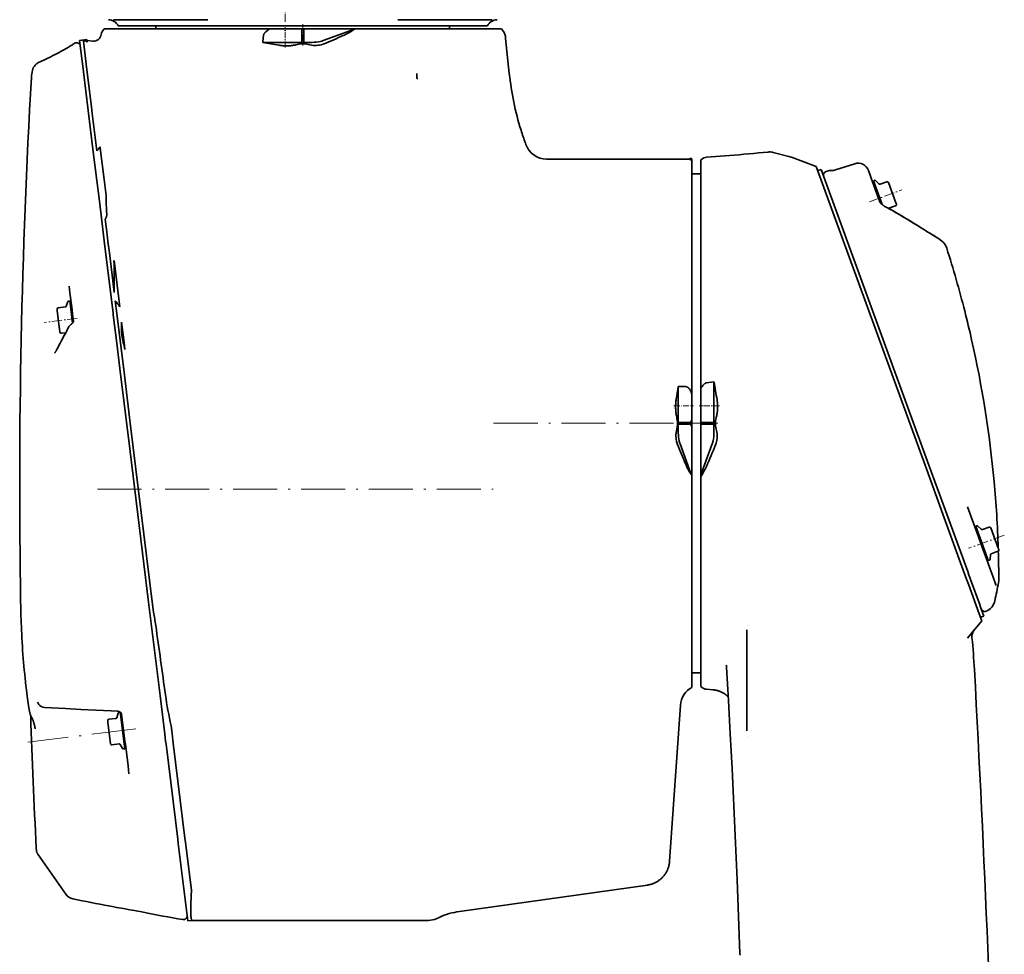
# Model space of a CAD drawing. Extents: x -672 to 7836, y -4841 to 1047.
# Tile 16 of 80: x 2335 to 2603, y 520 to 775. Entities that reach past the tile are written whole.
import ezdxf

# ---------------------------------------------------------------- set-up
doc = ezdxf.new("R2010")
doc.units = 0
doc.linetypes.add('DASHDOT', pattern=[18.5, 12, -3, 0.5, -3])

msp = doc.modelspace()

# ---------------------------------------------------------------- linework, layer by layer
at = {"color": 7, "linetype": 'DASHDOT', "lineweight": 13, "ltscale": 0.183395}
msp.add_line((2407.18335, 774.398987), (2407.18335, 781.734802), dxfattribs=at)
at = {"color": 7, "lineweight": 35}
for p, q in [((2360.440918, 775), (2375.353271, 775)), ((2363.071045, 773.299988), (2361.703857, 773.299988)), ((2363.071045, 773.299988), (2387.419678, 773.299988)), ((2372, 772.5), (2372, 773.299988)), ((2375.353271, 775), (2386.098389, 775)), ((2387.419678, 773.299988), (2387.784912, 773.299988)), ((2387.784668, 773.299988), (2412, 773.299988)), ((2436.21582, 773.299988), (2412, 773.299988)), ((2436.580322, 773.299988), (2436.215088, 773.299988)), ((2436.580322, 773.299988), (2460.928711, 773.299988)), ((2448.646729, 775), (2437.901611, 775)), ((2463.559082, 775), (2448.646729, 775)), ((2452, 772.5), (2452, 773.299988)), ((2460.928711, 773.299988), (2462.296143, 773.299988)), ((2357.269043, 771.613831), (2357.249756, 771.572144)), ((2357.269043, 771.613831), (2357.317627, 771.709473)), ((2357.431641, 771.895203), (2357.443604, 771.912231)), ((2357.573975, 772.098511), (2357.443604, 771.912231)), ((2357.855469, 772.500122), (2357.573975, 772.098511)), ((2358.757813, 772.5), (2357.855469, 772.5)), ((2358.757813, 772.5), (2359.74585, 772.5)), ((2359.74585, 772.5), (2402.973389, 772.5)), ((2402.442871, 772.098511), (2401.933594, 771.707275)), ((2402.973389, 772.5), (2402.442871, 772.098511)), ((2404.789307, 772.5), (2402.973389, 772.5)), ((2404.789307, 772.5), (2411.75, 772.5)), ((2411.75, 772.5), (2412.25, 772.5)), ((2411.75, 768.819824), (2411.75, 772.5)), ((2412.25, 768.819824), (2412.25, 772.5)), ((2412.25, 772.5), (2416.789795, 772.5)), ((2425.911865, 772.5), (2416.789795, 772.5)), ((2417.557373, 769.295715), (2426.134766, 772.417664)), ((2425.211914, 771.815125), (2425.648193, 772.098511)), ((2425.648193, 772.098511), (2426.134766, 772.417664)), ((2425.911865, 772.5), (2466.145508, 772.5)), ((2425.911865, 772.5), (2426.134766, 772.417664)), ((2466.145508, 772.5), (2466.426514, 772.098511)), ((2466.426514, 772.098511), (2466.854248, 771.487793)), ((2466.854248, 771.487793), (2466.857178, 771.483398)), ((2467.27832, 769.851685), (2467.205078, 770.549622)), ((2349.816406, 768.562683), (2349.824463, 768.566406)), ((2351.187988, 769.34613), (2353.173096, 769.589844)), ((2352.225098, 760.898376), (2351.187988, 769.34613)), ((2352.225342, 769.101929), (2352.188965, 769.398804)), ((2352.225342, 769.101929), (2353.174805, 761.3703)), ((2353.264893, 768.841919), (2353.173096, 769.589844)), ((2353.208008, 769.305603), (2354.803955, 769.153503)), ((2404.789307, 768.819824), (2401.103516, 768.819824)), ((2411.75, 768.819824), (2404.789307, 768.819824)), ((2411.326904, 768.427307), (2412, 768.429077)), ((2412.25, 768.819824), (2411.75, 768.819824)), ((2412, 768.429077), (2412.669189, 768.430786)), ((2414.55957, 768.815063), (2412.25, 768.819824)), ((2468.278809, 760.333801), (2467.27832, 769.851685)), ((2338.06665, 759.257568), (2338.066406, 759.253845)), ((2352.243896, 760.745667), (2352.225098, 760.898376)), ((2354.828125, 739.698303), (2352.243896, 760.745667)), ((2353.174805, 761.3703), (2354.504639, 750.538757)), ((2354.504639, 750.538757), (2354.555176, 750.127075)), ((2354.555176, 750.127075), (2355.800537, 739.984985)), ((2472.807373, 740.945435), (2472.665527, 741.334473)), ((2355.875, 731.173706), (2354.828125, 739.698303)), ((2355.800537, 739.984985), (2355.88501, 739.297729)), ((2356.432373, 739.895264), (2356.481445, 739.95697)), ((2356.813232, 739.942078), (2356.76416, 740.341919)), ((2357.859863, 731.417419), (2356.813232, 739.942078)), ((2521.988037, 737.529602), (2528.25, 737.999939)), ((2544.442383, 737.741638), (2540.187988, 738.824829)), ((2478.444092, 737), (2493.802246, 737)), ((2493.802246, 737), (2517.400635, 737)), ((2517.498047, 737.150024), (2517.328369, 736.888794)), ((2517.400635, 737), (2517.498047, 737.150024)), ((2517.498047, 737.150024), (2517.648193, 737.150024)), ((2518, 736.772644), (2518, 737.118835)), ((2518, 730.278748), (2518, 736.772583)), ((2520.5, 674.582642), (2520.5, 736.810608)), ((2545.054199, 737.555725), (2545.172852, 737.51239)), ((2551.916016, 734.983887), (2545.172852, 737.51239)), ((2562.394287, 735.739014), (2557.14917, 734.03479)), ((2518, 733), (2520.5, 733)), ((2551.916016, 734.983887), (2581.910889, 652.573547)), ((2553.266357, 734.197266), (2552.32666, 733.855225)), ((2582.605225, 653.589661), (2553.266357, 734.197266)), ((2554.919189, 733.714417), (2554.5979, 733.616211)), ((2567.363281, 730.552063), (2566.140381, 733.911926)), ((2356.479248, 726.251587), (2355.875, 731.173706)), ((2358.38916, 727.107544), (2357.859863, 731.417419)), ((2518, 729.576782), (2518, 730.278748)), ((2567.625, 729.832886), (2567.363281, 730.552063)), ((2567.654541, 730.628906), (2567.372803, 730.526306)), ((2567.773926, 731.204407), (2567.483643, 731.098755)), ((2567.483643, 731.098755), (2569.827637, 724.658569)), ((2568.456055, 727.549805), (2567.625, 729.832947)), ((2568.988525, 730.234558), (2568.088623, 731.134583)), ((2571.144531, 730.834961), (2569.303223, 730.164795)), ((2571.593262, 730.625793), (2573.615967, 725.068054)), ((2358.40918, 726.488525), (2358.38916, 727.107544)), ((2518, 729.576782), (2518, 672.903137)), ((2568.456055, 727.549805), (2569.325195, 725.162048)), ((2357.037109, 721.708862), (2356.479248, 726.251587)), ((2358.453125, 724.994019), (2358.40918, 726.488525)), ((2573.615967, 725.068054), (2573.748047, 724.705688)), ((2357.892578, 714.741821), (2357.037109, 721.708862)), ((2573.538818, 724.257141), (2571.69751, 723.586975)), ((2358.173828, 720.65625), (2358.691406, 716.440552)), ((2358.920654, 714.57373), (2358.691406, 716.440552)), ((2359.867676, 698.654358), (2357.892578, 714.741821)), ((2358.920654, 714.57373), (2359.308838, 711.412231)), ((2585.033691, 715.466553), (2583.770996, 716.234619)), ((2586.041504, 714.727051), (2585.246338, 715.321716)), ((2360.055664, 705.329285), (2359.308838, 711.412231)), ((2361.852783, 698.898071), (2360.564453, 709.391907)), ((2360.634521, 700.615417), (2360.055664, 705.329285)), ((2348.551025, 700.560669), (2348.33252, 702.340027)), ((2348.551025, 700.560852), (2349.03125, 696.650818)), ((2347.570068, 696.908752), (2347.963379, 698.119263)), ((2348.212158, 698.324341), (2348.518799, 698.362)), ((2348.593506, 697.754456), (2348.518799, 698.362)), ((2348.579834, 697.865723), (2348.877441, 697.902283)), ((2349.261475, 692.312988), (2348.593506, 697.754456)), ((2360.303711, 695.104309), (2359.867676, 698.654358)), ((2360.9104, 698.367676), (2361.336426, 694.897766)), ((2362.114746, 696.765198), (2361.852783, 698.898071)), ((2345.118896, 695.692139), (2345.071777, 696.07489)), ((2345.8396, 689.821838), (2345.118896, 695.692139)), ((2345.376465, 696.464905), (2347.321289, 696.703674)), ((2349.357422, 693.993713), (2349.03125, 696.650818)), ((2360.368408, 694.577026), (2360.303711, 695.104309)), ((2363.397705, 678.110291), (2361.336426, 694.897766)), ((2349.513428, 692.722107), (2349.357422, 693.993713)), ((2361.324463, 686.791138), (2360.368408, 694.577026)), ((2363.30957, 687.034851), (2362.630371, 692.565552)), ((2346.229736, 689.51709), (2347.396729, 689.6604)), ((2363.544189, 685.122925), (2363.30957, 687.034851)), ((2362.35498, 678.396729), (2361.324463, 686.791138)), ((2364.484863, 661.050964), (2362.35498, 678.396729)), ((2363.397705, 678.110291), (2365.007324, 665.00061)), ((2521.982422, 676.010376), (2524.030273, 676.316406)), ((2524.030273, 672.154541), (2524.030273, 676.316406)), ((2514.319824, 672.154541), (2514.319824, 674.983459)), ((2514.319824, 674.983459), (2516.261475, 674.983459)), ((2520.5, 672.154541), (2520.5, 674.582642)), ((2514.319824, 665.25), (2514.319824, 672.154541)), ((2518, 672.154541), (2518, 672.903137)), ((2518, 665.94751), (2518, 672.154541)), ((2520.5, 672.154541), (2520.5, 665.25)), ((2524.030273, 665.25), (2524.030273, 672.154541)), ((2514.137939, 665.437439), (2514.319824, 665.25)), ((2514.137939, 664.562561), (2514.137939, 665.437439)), ((2518, 665.94751), (2518, 664.047607)), ((2524.469971, 665.576233), (2524.469971, 665.718445)), ((2524.469971, 665.174683), (2524.469971, 665.576233)), ((2365.007324, 665.00061), (2365.008301, 664.994507)), ((2370.977539, 616.377319), (2365.008301, 664.994507)), ((2514.137939, 664.562561), (2514.319824, 664.75)), ((2514.316895, 662.339111), (2514.319824, 664.75)), ((2514.319824, 664.75), (2514.319824, 665.25)), ((2514.319824, 665.25), (2517.584229, 665.25)), ((2514.319824, 664.75), (2517.584229, 664.75)), ((2517.584229, 664.75), (2517.584229, 665.25)), ((2518, 660.255493), (2518, 664.047607)), ((2520.5, 665.25), (2520.5, 664.75)), ((2520.5, 665.25), (2524.030273, 665.25)), ((2520.5, 664.75), (2520.5, 660.255554)), ((2520.5, 664.75), (2524.030273, 664.75)), ((2524.030273, 664.75), (2524.030273, 665.25)), ((2524.032959, 662.339111), (2524.030273, 664.75)), ((2524.469971, 664.281616), (2524.469971, 665.174683)), ((2369.990234, 616.213501), (2364.484863, 661.050964)), ((2518, 652.425781), (2518, 660.255493)), ((2520.5, 650.973328), (2520.5, 660.255554)), ((2514.787354, 659.387756), (2517.825195, 651.041443)), ((2523.5625, 659.387756), (2520.5, 650.973328)), ((2518, 652.42572), (2518, 600.423218)), ((2586.407715, 640.218262), (2581.910889, 652.573547)), ((2587.0979, 641.246338), (2582.605225, 653.589661)), ((2520.5, 650.973328), (2520.5, 650.495056)), ((2520.5, 607.592712), (2520.5, 650.495056)), ((2593.16626, 624.573181), (2587.0979, 641.246338)), ((2594.102295, 639.544312), (2593.141357, 642.184753)), ((2593.141846, 642.183289), (2595.738037, 635.050537)), ((2592.310303, 624.001587), (2586.407715, 640.218262)), ((2595.534424, 636.486877), (2595.252441, 636.384277)), ((2595.653564, 637.062378), (2595.363281, 636.956726)), ((2595.363281, 636.956726), (2598.574219, 628.13501)), ((2596.868408, 636.09259), (2595.968506, 636.992615)), ((2599.024414, 636.692993), (2597.183105, 636.022827)), ((2599.4729, 636.483765), (2601.49585, 630.926086)), ((2595.738037, 635.050537), (2597.500977, 630.206421)), ((2601.49585, 630.926086), (2601.627686, 630.563721)), ((2597.500977, 630.206421), (2598.171875, 628.363098)), ((2598.171875, 628.363098), (2599.212891, 625.503479)), ((2598.612549, 628.029663), (2598.330566, 627.927063)), ((2598.574219, 628.13501), (2598.783691, 627.559814)), ((2599.381104, 629.189209), (2599.27002, 627.921204)), ((2601.418457, 630.115112), (2599.577393, 629.444946)), ((2599.073975, 627.665466), (2598.783691, 627.559814)), ((2600.001709, 623.335876), (2599.212891, 625.503479)), ((2593.025879, 622.035278), (2592.310303, 624.001587)), ((2593.515869, 623.612671), (2593.16626, 624.573181)), ((2593.740967, 622.994446), (2593.515869, 623.612671)), ((2593.961426, 622.388977), (2593.740967, 622.994446)), ((2600.001709, 623.336243), (2600.876221, 620.933411)), ((2593.360596, 621.115601), (2593.025879, 622.035278)), ((2596.299805, 613.040466), (2593.360596, 621.115601)), ((2596.525635, 615.343384), (2593.961426, 622.388977)), ((2600.876221, 620.933411), (2600.877197, 620.930847)), ((2600.876465, 620.932251), (2600.935303, 620.770996)), ((2335.121582, 616.279907), (2335.121094, 616.298767)), ((2370.788818, 609.7099), (2369.990234, 616.213501)), ((2370.977539, 616.377319), (2371.327637, 613.526306)), ((2596.528809, 615.334961), (2596.525635, 615.343384)), ((2596.587646, 615.173035), (2596.528809, 615.334961)), ((2597.572266, 612.467957), (2596.587646, 615.173035)), ((2371.327637, 613.526306), (2371.327881, 613.525146)), ((2596.993896, 611.133118), (2596.299805, 613.040466)), ((2597.572998, 612.466248), (2596.633301, 612.124268)), ((2597.572998, 612.466248), (2597.572266, 612.467896)), ((2598.242676, 613.777466), (2598.222656, 613.767517)), ((2373.108398, 590.818909), (2370.788818, 609.7099)), ((2533.080566, 609.827087), (2533.084229, 609.804382)), ((2593.079346, 606.467957), (2596.993896, 611.133118)), ((2520.5, 607.372742), (2520.5, 607.592712)), ((2520.5, 603.640869), (2520.5, 607.372742)), ((2533, 607.923645), (2533, 608.694275)), ((2533, 607.329651), (2533, 607.923645)), ((2533, 607.32959), (2533, 602.616699)), ((2595.019287, 608.779907), (2593.078613, 606.467102)), ((2520.5, 603.640869), (2520.5, 601.214905)), ((2520.5, 593.222168), (2520.5, 601.214905)), ((2533, 602.616699), (2533, 596.039368)), ((2518, 600.423218), (2518, 599.721252)), ((2518, 599.721252), (2518, 593.603149)), ((2518, 597), (2520.5, 597)), ((2533, 596.039368), (2533, 586.722412)), ((2518, 593.603149), (2518, 593.011353)), ((2374.407227, 580.239563), (2373.108398, 590.818909)), ((2521.968262, 592.507507), (2523.696777, 592.367859)), ((2511.937744, 545.606079), (2514.914795, 588.178589)), ((2361.341309, 584.751038), (2361.734619, 585.961548)), ((2361.983398, 586.166626), (2362.290039, 586.204285)), ((2362.364746, 585.596741), (2362.290039, 586.204285)), ((2362.351074, 585.708008), (2362.648682, 585.744568)), ((2363.508789, 576.278809), (2362.364746, 585.596741)), ((2362.647461, 585.755859), (2362.646973, 585.758789)), ((2363.557617, 578.341492), (2362.647461, 585.755615)), ((2533, 586.722412), (2533, 582.950867)), ((2358.890137, 583.534424), (2358.843018, 583.917175)), ((2359.61084, 577.664124), (2358.890137, 583.534424)), ((2359.147705, 584.30719), (2361.092529, 584.545959)), ((2376.392334, 580.483337), (2376.137695, 582.558228)), ((2533, 582.950867), (2533, 582.345825)), ((2533, 582.328979), (2533, 582.345825)), ((2533, 581.164063), (2533, 582.328979)), ((2374.636963, 578.368958), (2374.407227, 580.239563)), ((2376.62207, 578.612732), (2376.392334, 580.483337)), ((2533.10376, 579.715393), (2533.10791, 579.736145)), ((2360.000977, 577.359375), (2361.945801, 577.598145)), ((2362.236572, 577.459351), (2362.911133, 576.379944)), ((2363.447754, 576.775085), (2363.745605, 576.811646)), ((2363.557617, 578.341492), (2363.653564, 577.561035)), ((2364.378174, 571.660217), (2363.653564, 577.560974)), ((2374.739746, 577.532227), (2374.636963, 578.368958)), ((2377.916748, 551.657959), (2374.739746, 577.532227)), ((2376.724854, 577.77594), (2376.62207, 578.612732)), ((2379.901855, 551.901733), (2376.724854, 577.77594)), ((2363.202148, 576.24115), (2363.508789, 576.278809)), ((2364.647461, 569.46582), (2364.378174, 571.660217)), ((2378.058105, 550.505249), (2377.916748, 551.657959)), ((2380.655273, 529.352722), (2378.058105, 550.505249)), ((2380.043213, 550.748962), (2379.901855, 551.901733)), ((2381.639648, 537.74823), (2380.043213, 550.748962)), ((2339.814209, 547.543335), (2347.424316, 536.678589)), ((2511.937744, 545.606079), (2511.936279, 545.585388)), ((2381.640137, 537.742859), (2381.639648, 537.74823)), ((2454.7229, 531.952881), (2505.933594, 539.150085)), ((2505.933594, 539.150085), (2505.953857, 539.153015)), ((2380.656006, 529.3479), (2380.655273, 529.352722)), ((2380.656006, 529.3479), (2381.894775, 529.5)), ((2381.889404, 529.5), (2446.27417, 529.5)), ((2448.35376, 529.953735), (2448.352539, 529.953125)), ((2448.35376, 529.953735), (2449.181152, 530.33252)), ((2531.137695, 520), (2531.119385, 520.522095))]:
    msp.add_line(p, q, dxfattribs=at)
at = {"color": 7, "linetype": 'DASHDOT', "lineweight": 13, "ltscale": 0.13978}
msp.add_line((2407.18335, 767.374756), (2407.18335, 772.965942), dxfattribs=at)
at = {"color": 7, "linetype": 'DASHDOT', "lineweight": 13, "ltscale": 0.146182}
msp.add_line((2412, 773.787292), (2412, 767.940002), dxfattribs=at)
at = {"color": 7, "linetype": 'DASHDOT', "lineweight": 13, "ltscale": 0.234102}
msp.add_line((2566.390625, 725.380005), (2575.189941, 728.582764), dxfattribs=at)
at = {"color": 7, "linetype": 'DASHDOT', "lineweight": 13, "ltscale": 0.227969}
msp.add_line((2350.540527, 693.572693), (2341.489746, 692.461426), dxfattribs=at)
at = {"color": 7, "linetype": 'DASHDOT', "lineweight": 13, "ltscale": 0.1328}
msp.add_line((2513.130615, 669.760437), (2518.442627, 669.760437), dxfattribs=at)
at = {"color": 7, "linetype": 'DASHDOT', "lineweight": 13, "ltscale": 0.136566}
msp.add_line((2525.507324, 669.760437), (2520.044678, 669.760437), dxfattribs=at)
at = {"color": 7, "linetype": 'DASHDOT', "lineweight": 13}
for p, q in [((2464.005371, 665), (2522.455078, 665)), ((2356.024414, 647), (2463.830811, 647)), ((2366.476318, 581.680725), (2337.079346, 578.071228))]:
    msp.add_line(p, q, dxfattribs=at)
at = {"color": 7, "linetype": 'DASHDOT', "lineweight": 13, "ltscale": 0.194098}
msp.add_line((2517.353027, 665), (2525.116943, 665), dxfattribs=at)
at = {"color": 7, "linetype": 'DASHDOT', "lineweight": 13, "ltscale": 0.258555}
msp.add_line((2603.146484, 634.468628), (2593.427979, 630.931396), dxfattribs=at)
at = {"color": 7, "lineweight": 35}
for points in [[(2401.268555, 770.638611), (2401.279541, 770.73114), (2401.298096, 770.82251), (2401.324219, 770.912292), (2401.356934, 771.000061), (2401.39624, 771.08551), (2401.444336, 771.173401), (2401.498535, 771.258118), (2401.55835, 771.3396), (2401.622803, 771.417786), (2401.684082, 771.484436), (2401.748291, 771.548401), (2401.815186, 771.609741), (2401.867188, 771.654053), (2401.933594, 771.707275)], [(2425.211914, 771.815125), (2425.10498, 771.747131), (2424.994629, 771.679382), (2424.766113, 771.545105), (2424.528564, 771.412476), (2424.283447, 771.281616), (2423.97583, 771.124268), (2423.660645, 770.969971), (2423.339355, 770.818726), (2423.012939, 770.670593)], [(2339.946777, 763.299194), (2340.802734, 763.696716), (2341.652344, 764.09906), (2342.495605, 764.506104), (2343.331787, 764.917786), (2343.914551, 765.209595), (2344.492432, 765.503235), (2345.064941, 765.798523), (2345.629883, 766.094604), (2346.15625, 766.375), (2346.670654, 766.653809), (2347.085449, 766.88269), (2347.483154, 767.106079), (2347.859131, 767.321533), (2348.206299, 767.524963), (2348.47583, 767.687012), (2348.721924, 767.838684), (2348.93457, 767.973511), (2349.120605, 768.095032)], [(2405.532227, 768.029297), (2405.796875, 767.988342), (2406.049561, 767.953979), (2406.292969, 767.92572), (2406.528564, 767.902893), (2406.682129, 767.890564), (2406.83374, 767.880432), (2406.983643, 767.872437), (2407.132324, 767.866455), (2407.427246, 767.860596), (2407.721191, 767.862732), (2408.017822, 767.872864), (2408.168213, 767.881042), (2408.320557, 767.891296), (2408.474609, 767.903748), (2408.631592, 767.918457), (2408.901855, 767.948547), (2409.182861, 767.985657), (2409.477051, 768.030701), (2409.789063, 768.084839), (2410.124512, 768.149536), (2410.488525, 768.226685), (2410.885986, 768.318176), (2411.326904, 768.427307)], [(2338.337891, 761.199646), (2338.369629, 761.331299), (2338.40625, 761.460876), (2338.446533, 761.584595), (2338.481934, 761.680969), (2338.520752, 761.776245), (2338.565186, 761.87439), (2338.614014, 761.971741), (2338.669189, 762.070984), (2338.729736, 762.169189), (2338.797607, 762.268799), (2338.871826, 762.366699)], [(2443.044678, 760.333801), (2443.046143, 760.275757), (2443.050049, 760.217834), (2443.058105, 760.140381), (2443.064941, 760.088379), (2443.07959, 759.982788), (2443.095215, 759.860107), (2443.101074, 759.796753), (2443.106445, 759.698669), (2443.105225, 759.596497), (2443.102051, 759.54364), (2443.096436, 759.48938), (2443.083008, 759.399048), (2443.068115, 759.308167), (2443.058105, 759.229675), (2443.055176, 759.191895), (2443.055176, 759.138062), (2443.060059, 759.093079), (2443.064941, 759.072021), (2443.071289, 759.052124), (2443.084473, 759.024475), (2443.102051, 758.999817), (2443.124512, 758.978394), (2443.152588, 758.960571), (2443.168457, 758.953491), (2443.176758, 758.951111), (2443.189209, 758.949646), (2443.20166, 758.951355), (2443.209717, 758.953857), (2443.22583, 758.960327), (2443.244385, 758.966858), (2443.259277, 758.969238), (2443.290039, 758.96991), (2443.312988, 758.971191), (2443.335693, 758.973022)], [(2358.588867, 721.899414), (2358.568604, 722.203247), (2358.549805, 722.52179), (2358.532227, 722.855286), (2358.516357, 723.203857), (2358.487305, 723.945251), (2358.469971, 724.457031), (2358.453125, 724.994019)], [(2569.330078, 725.111938), (2569.447998, 724.99707), (2569.606934, 724.851135), (2569.79834, 724.684265), (2569.928223, 724.576782), (2570.072266, 724.463684), (2570.150391, 724.405884), (2570.231201, 724.348999), (2570.31665, 724.292786), (2570.450195, 724.213013)], [(2358.173828, 720.65625), (2358.193359, 720.673767), (2358.209961, 720.691162), (2358.239014, 720.727356), (2358.260986, 720.759705), (2358.279785, 720.791016), (2358.296387, 720.821533), (2358.322266, 720.873413), (2358.346191, 720.927307), (2358.374023, 720.996521), (2358.39917, 721.065613), (2358.433838, 721.168884), (2358.484131, 721.335571)], [(2360.560059, 709.107849), (2360.574951, 708.667358), (2360.584717, 708.226379), (2360.590332, 707.785034), (2360.592041, 707.376648), (2360.59082, 706.968018), (2360.586182, 706.422913), (2360.581543, 706.059448), (2360.570313, 705.332214)], [(2349.522949, 692.753479), (2349.502197, 692.691223), (2349.482666, 692.646912), (2349.455811, 692.593689), (2349.420654, 692.532654), (2349.377441, 692.465271), (2349.352539, 692.429626)], [(2362.630371, 692.565552), (2362.606689, 692.278015), (2362.588379, 691.990234), (2362.575195, 691.702271), (2362.567139, 691.414246), (2362.564453, 691.12616), (2362.56543, 690.946228), (2362.568604, 690.766357), (2362.573486, 690.586426), (2362.580566, 690.406555), (2362.600586, 690.047424), (2362.628418, 689.688965), (2362.664063, 689.331299), (2362.70752, 688.974548), (2362.758545, 688.618713), (2362.816895, 688.263794), (2362.882813, 687.909729), (2362.955811, 687.556396), (2363.017578, 687.281677), (2363.083252, 687.00708)], [(2344.37207, 684.119751), (2344.432861, 684.18689), (2344.470459, 684.234192), (2344.513184, 684.291687), (2344.561279, 684.360596), (2344.61377, 684.440613), (2344.670166, 684.531677), (2344.730225, 684.633484), (2344.793701, 684.746948), (2344.851807, 684.856018), (2344.911865, 684.972961)], [(2516.261475, 674.983459), (2516.347412, 674.979736), (2516.432861, 674.968689), (2516.516846, 674.950623), (2516.598877, 674.925964), (2516.678711, 674.895203), (2516.761475, 674.855957), (2516.841064, 674.811096), (2516.91748, 674.761108), (2516.990479, 674.706787), (2517.037354, 674.668396), (2517.082764, 674.628479), (2517.169189, 674.544678), (2517.25, 674.456238), (2517.294189, 674.403625), (2517.336914, 674.349792), (2517.417725, 674.239014), (2517.49292, 674.124756), (2517.562744, 674.007629), (2517.605469, 673.929871), (2517.646484, 673.851135), (2517.687256, 673.768066), (2517.726074, 673.684204), (2517.780762, 673.556946), (2517.831543, 673.428284), (2517.878662, 673.298401), (2517.911865, 673.200317), (2517.942871, 673.101746), (2518, 672.903137)], [(2521.982422, 676.010376), (2521.941162, 676.002808), (2521.900146, 675.992676), (2521.858887, 675.97998), (2521.818359, 675.96521), (2521.739746, 675.930481), (2521.665039, 675.890503), (2521.593262, 675.846069), (2521.52417, 675.798218), (2521.474121, 675.760498), (2521.425537, 675.721436), (2521.332031, 675.640076), (2521.273438, 675.585083), (2521.216797, 675.528809), (2521.154297, 675.463684), (2521.093994, 675.397461), (2520.985107, 675.270325), (2520.881836, 675.14032), (2520.817383, 675.054688), (2520.754883, 674.968384), (2520.686279, 674.870117), (2520.619873, 674.771118), (2520.5, 674.582642)], [(2513.770508, 671.638245), (2513.723877, 671.32074), (2513.685547, 671.01709), (2513.654297, 670.724548), (2513.629883, 670.440674), (2513.611572, 670.163269), (2513.599365, 669.89032), (2513.593018, 669.6203), (2513.592285, 669.351379), (2513.597168, 669.081787), (2513.60791, 668.809753), (2513.624512, 668.533386), (2513.647217, 668.250854), (2513.676758, 667.959106), (2513.713379, 667.657593), (2513.757568, 667.343628), (2513.810547, 667.013367), (2513.873535, 666.662354), (2513.947754, 666.286011), (2514.035156, 665.880188), (2514.137939, 665.437439)], [(2524.877441, 671.358459), (2524.90332, 671.188049), (2524.926514, 671.022766), (2524.947021, 670.861084), (2524.965332, 670.703308), (2524.994385, 670.398254), (2525.014893, 670.102722), (2525.027344, 669.813293), (2525.031738, 669.527161), (2525.028809, 669.241211), (2525.018066, 668.952576), (2524.999268, 668.658081), (2524.971924, 668.35437), (2524.95459, 668.197083), (2524.935059, 668.036316), (2524.913086, 667.871948), (2524.888184, 667.703003), (2524.845459, 667.439148), (2524.795166, 667.159729), (2524.736084, 666.861023), (2524.667236, 666.539063), (2524.577148, 666.149902), (2524.469971, 665.718445)], [(2517.825195, 651.041504), (2517.780762, 651.093994), (2517.736328, 651.149963), (2517.681641, 651.222595), (2517.627197, 651.298889), (2517.519287, 651.460327), (2517.412598, 651.631592), (2517.307129, 651.810486), (2517.178467, 652.039978), (2517.052246, 652.276794), (2516.927979, 652.519348), (2516.836182, 652.70459), (2516.745605, 652.892212), (2516.580322, 653.246643), (2516.418945, 653.606812), (2516.261475, 653.971619)], [(2335.121582, 616.279907), (2335.138916, 615.315369), (2335.159668, 614.350952), (2335.183594, 613.39209), (2335.211182, 612.43335), (2335.241943, 611.480469), (2335.276367, 610.52771), (2335.314209, 609.580627), (2335.355469, 608.633667), (2335.408936, 607.520874), (2335.467529, 606.408325), (2335.530762, 605.303833), (2335.599365, 604.199646), (2335.672852, 603.10376), (2335.751709, 602.00824), (2335.835693, 600.920837), (2335.925049, 599.833862), (2336.019287, 598.755188), (2336.119385, 597.677063), (2336.224365, 596.607056), (2336.334961, 595.537598), (2336.450928, 594.476501), (2336.57251, 593.416077), (2336.699463, 592.36377), (2336.832275, 591.312195), (2337.006836, 590.000549), (2337.190186, 588.695923), (2337.382813, 587.398376), (2337.584473, 586.107971)], [(2531.119385, 520.522095), (2530.749512, 530.538208), (2530.351807, 540.517883), (2529.923096, 550.552124), (2529.459717, 560.710571), (2528.968018, 570.86499), (2528.484619, 580.319275), (2527.996094, 589.426025), (2527.485352, 598.537781)], [(2527.943359, 590.384827), (2527.814209, 590.518921), (2527.682617, 590.650696), (2527.595215, 590.735046), (2527.506104, 590.817749), (2527.391357, 590.919495), (2527.273193, 591.017517), (2527.197754, 591.076599), (2527.121094, 591.134033), (2527.038818, 591.193115), (2526.955078, 591.250549), (2526.789063, 591.357544), (2526.619629, 591.458801), (2526.451172, 591.552429), (2526.280029, 591.641052), (2526.106689, 591.724731), (2525.931152, 591.803711), (2525.752441, 591.878296), (2525.572021, 591.94812), (2525.389648, 592.013062), (2525.205811, 592.07312), (2525.020508, 592.128174), (2524.83374, 592.178101), (2524.645752, 592.222961), (2524.456543, 592.262695), (2524.267822, 592.296936), (2524.078125, 592.325989), (2523.887695, 592.349609), (2523.696777, 592.367859)], [(2341.597168, 587.55249), (2347.371582, 587.238647), (2351.506348, 587.018433), (2355.649902, 586.803162), (2359.803467, 586.593811), (2361.467773, 586.512024)], [(2339.089111, 581.75354), (2339.062988, 581.908386), (2339.030029, 582.091248), (2338.995361, 582.269714), (2338.958984, 582.443726), (2338.920898, 582.61377), (2338.881104, 582.779846), (2338.839844, 582.942261), (2338.796875, 583.101257), (2338.752197, 583.257019), (2338.706055, 583.409607), (2338.658203, 583.559326), (2338.608887, 583.706299), (2338.557861, 583.850708), (2338.505371, 583.992676), (2338.451172, 584.132385), (2338.395508, 584.269897), (2338.338379, 584.405396), (2338.279785, 584.53894), (2338.219482, 584.670593), (2338.157715, 584.800537), (2338.094482, 584.928772), (2338.029541, 585.055359), (2337.963379, 585.180359), (2337.895752, 585.303894), (2337.826416, 585.425964)], [(2362.646973, 585.758789), (2362.640137, 585.794189), (2362.626709, 585.838074), (2362.60376, 585.891113), (2362.581543, 585.931763), (2362.553223, 585.976318), (2362.517334, 586.024414), (2362.473633, 586.075317), (2362.421143, 586.128235), (2362.359863, 586.182068), (2362.289307, 586.235657), (2362.250732, 586.261963), (2362.167725, 586.312378), (2362.077393, 586.359192), (2361.980957, 586.401062), (2361.879883, 586.437073), (2361.776367, 586.46637), (2361.672119, 586.488647), (2361.568604, 586.503784), (2361.467773, 586.512024)], [(2339.814209, 547.543274), (2339.756836, 547.629517), (2339.704102, 547.718506), (2339.661865, 547.797852), (2339.623047, 547.878967), (2339.59668, 547.939514), (2339.572266, 548.000793), (2339.534668, 548.107117), (2339.506592, 548.200134), (2339.48584, 548.279785), (2339.468018, 548.357849), (2339.442383, 548.494568), (2339.424561, 548.614868), (2339.405029, 548.785217), (2339.390137, 548.95636), (2339.374268, 549.20166), (2339.370605, 549.26709)], [(2505.953857, 539.152954), (2506.071533, 539.170776), (2506.188232, 539.190491), (2506.41626, 539.234924), (2506.641602, 539.286621), (2506.755615, 539.315796), (2506.870361, 539.347229), (2506.985352, 539.380859), (2507.10083, 539.416748), (2507.273926, 539.474854), (2507.446533, 539.537781), (2507.615967, 539.604675), (2507.782227, 539.675293), (2507.957031, 539.755127), (2508.129883, 539.839905), (2508.300293, 539.929565), (2508.468506, 540.023926), (2508.634033, 540.122864), (2508.797363, 540.226746), (2508.95752, 540.335083), (2509.114502, 540.447693), (2509.268311, 540.564453), (2509.418457, 540.685303), (2509.580811, 540.823853), (2509.73877, 540.967285), (2509.892334, 541.115479), (2510.04126, 541.26825), (2510.185303, 541.425476), (2510.324463, 541.586975), (2510.45874, 541.752625), (2510.587891, 541.922241), (2510.71167, 542.095581), (2510.818115, 542.254456), (2510.92041, 542.416138), (2511.018066, 542.580444), (2511.111084, 542.747375), (2511.199463, 542.916626), (2511.269531, 543.059021), (2511.336182, 543.20282), (2511.399414, 543.347839), (2511.44458, 543.457336), (2511.488037, 543.567444), (2511.568848, 543.78949), (2511.641846, 544.012512), (2511.707275, 544.237915), (2511.765137, 544.465637), (2511.81543, 544.695374), (2511.856201, 544.916687), (2511.890137, 545.139038), (2511.916748, 545.362061), (2511.936279, 545.585388)], [(2381.640137, 537.742859), (2381.581543, 536.230408), (2381.554199, 535.501709), (2381.516846, 534.450134), (2381.494141, 533.700623), (2381.477539, 532.99176), (2381.472412, 532.645447), (2381.469727, 532.312683), (2381.469727, 532.011108), (2381.472412, 531.723267), (2381.478271, 531.442261), (2381.487549, 531.177429), (2381.49585, 531.007507), (2381.505859, 530.845642), (2381.516357, 530.70813), (2381.52832, 530.577332), (2381.547852, 530.404297), (2381.570557, 530.245422), (2381.596436, 530.101074), (2381.625244, 529.971619), (2381.657471, 529.857239), (2381.674805, 529.805786), (2381.693115, 529.758179), (2381.711182, 529.71637), (2381.72998, 529.678101), (2381.74707, 529.647095), (2381.764893, 529.618896), (2381.794434, 529.579651), (2381.825439, 529.547546), (2381.857666, 529.522461), (2381.891113, 529.504456)], [(2368.46582, 531.744751), (2368.159912, 531.804993), (2367.724609, 531.887573), (2367.081543, 532.006104), (2366.15332, 532.173828), (2364.841309, 532.408569), (2363.178467, 532.706909), (2361.240967, 533.05896), (2360.179932, 533.2547), (2359.119141, 533.452637), (2357.937012, 533.676147), (2356.755371, 533.902771), (2355.538086, 534.139832), (2354.321289, 534.380493), (2353.083496, 534.62915), (2351.846436, 534.881714), (2350.598633, 535.140564), (2349.351563, 535.403503)]]:
    msp.add_lwpolyline(points, dxfattribs=at)
for centre, radius, start, end in [((2359, 772.000122), 3, 25.6763, 89.60713), ((2465, 772.000122), 3, 90.392882, 154.323698), ((2354.999512, 771.241821), 2.097642, 264.651147, 352.874321), ((2359.078369, 770.730347), 2.013187, 155.447346, 172.830383), ((2359.069092, 770.761169), 1.991777, 145.294216, 151.568755), ((2335.812988, 775.663391), 65.648185, 354.016303, 355.610249), ((2340.843506, 955.05011), 201.860326, 292.422812, 294.020304), ((2465.21582, 770.340576), 2.000101, 5.999777, 34.999973), ((2301.766357, 839.307495), 85.51983, 303.622751, 304.184422), ((2350.378418, 767.733826), 0.999998, 7.008863, 123.638554), ((2351.837158, 767.449768), 1.981396, 52.7434, 79.756153), ((2351.287842, 766.650452), 2.951432, 47.945807, 53.648185), ((2431.221191, 924.749634), 158.811772, 259.067979, 260.691099), ((2403.827148, 776.934753), 11.341246, 311.397706, 314.313937), ((2420.176025, 776.938171), 11.345892, 225.686502, 228.575098), ((2417.935791, 788.920959), 21.155792, 255.585177, 260.433976), ((2415.44458, 774.251038), 6.275096, 260.605612, 292.450324), ((2414.567871, 778.682678), 9.867738, 269.950916, 283.011986), ((2415.3125, 775.46344), 6.563548, 283.007471, 289.999795), ((2343.796387, 758.392761), 6.328117, 135.54565, 141.096887), ((2340.883789, 761.275024), 2.230666, 114.839208, 135.999257), ((4276.268066, 647.813171), 1941.402724, 176.709288, 180.930116), ((2350.202393, 758.550659), 12.156415, 167.413933, 176.666135), ((2547.854736, 768.699341), 80.014562, 186.001272, 197.30611), ((2547.425049, 768.56604), 79.564763, 197.306451, 200.014416), ((2478.443848, 742.999146), 5.999172, 200.018228, 270.000032), ((2351.318848, 744.024109), 6.571688, 314.010813, 321.075899), ((2351.023682, 744.26001), 6.950218, 321.747713, 325.685396), ((2498.317627, 1138.531128), 401.64812, 274.273865, 275.784485), ((2539.200928, 734.948486), 4, 79.109116, 95.774934), ((2539.200928, 734.947876), 4.000645, 75.715652, 78.99417), ((2517.328369, 734.888794), 1.999992, 84.985756, 90.000283), ((2517.328613, 734.89093), 1.997849, 70.362252, 84.987511), ((2517.648193, 735.14624), 2.003777, 79.885148, 89.999955), ((2542.715088, 730.957886), 7.000207, 70.479896, 75.715331), ((2563.321289, 732.885864), 3, 20.000001, 108.000003), ((2554.890137, 732.659912), 1, 107.000002, 200.000005), ((2556.088623, 729.889221), 4, 88.907534, 106.999995), ((2556.221924, 736.887939), 2.999999, 268.907563, 277.773805), ((2556.221924, 736.887939), 2.999991, 277.773784, 288.000012), ((2567.876465, 730.922485), 0.3, 45.000001, 109.999999), ((2569.200684, 730.446716), 0.3, 225, 290), ((2571.264404, 730.506042), 0.35, 20.000001, 109.999999), ((2570.18457, 725.487), 0.919023, 200.63916, 207.747119), ((2573.418945, 724.585999), 0.35, 290, 20.000001), ((2357.826904, 721.847229), 0.763802, 346.925312, 3.921136), ((2470.016113, 543.291199), 206.92628, 58.005887, 60.590075), ((2571.800049, 723.304993), 0.300034, 110.001016, 124.833605), ((2351.984619, 723.184387), 6.757392, 344.121205, 347.087766), ((2797.475586, 1065.907593), 409.805538, 237.89123, 238.771136), ((2583.453613, 712.91626), 2.999996, 53.303206, 58.775335), ((2583.640625, 711.52771), 4, 17.687007, 53.113453), ((2301.570068, 621.580078), 300.064753, 14.281381, 17.68664), ((2362.712402, 709.220947), 2.155144, 175.449132, 183.008202), ((2448.234131, 704.197937), 87.671896, 179.258711, 182.341917), ((2348.248779, 698.026611), 0.3, 96.999997, 161.999998), ((2350.423096, 689.247559), 13.899023, 32.740846, 41.011437), ((2345.419189, 696.117493), 0.35, 96.999997, 186.999996), ((2347.284912, 697.001465), 0.3, 276.999999, 341.999999), ((2301.685547, 621.608459), 299.945767, 12.735097, 14.28157), ((2347.739014, 693.602478), 1.994791, 313.0436, 323.985143), ((2454.185791, 630.041016), 122.304408, 150.728437, 153.311369), ((2346.187012, 689.864502), 0.35, 186.999996, 276.999999), ((2330.219238, 699.506348), 19.798028, 330.78029, 334.948113), ((2349.966797, 690.276123), 2.000001, 125.199212, 154.944918), ((2347.315186, 694.041077), 2.60487, 305.120356, 313.27108), ((1971.977417, 590.341431), 402.874845, 13.60712, 13.882984), ((2301.632568, 621.597168), 300, 5.265037, 12.734963), ((2316.781006, 638.351746), 210.697595, 9.012756, 10.380559), ((2725.90332, 638.515442), 214.703231, 170.220718, 171.125376), ((2516.141113, 666.578064), 1.962073, 317.380146, 341.263253), ((2515.988525, 673.242737), 11.338053, 315.174558, 318.422385), ((2535.295654, 659.347839), 21.790364, 166.15431, 171.824883), ((2516.127441, 663.418274), 1.974666, 18.575814, 42.428189), ((2515.988525, 656.757202), 11.33812, 41.578141, 44.825446), ((2503.623779, 658.824524), 21.548143, 9.955645, 14.669633), ((2520.067627, 661.566162), 6.40091, 172.096738, 201.592873), ((2524.215088, 662.333679), 9.898291, 179.968613, 192.119483), ((2520.967285, 661.637329), 6.576517, 192.128676, 200.002272), ((2517.382813, 661.637329), 6.576538, 339.997764, 347.871334), ((2514.135254, 662.333618), 9.897877, 347.880431, 0.031794), ((2518.686523, 661.484497), 6.251588, 337.846188, 9.810728), ((2727.80249, 743.664307), 229.770354, 201.565033, 202.976765), ((2315.599609, 744.271606), 225.563819, 336.198982, 337.822707), ((2492.441162, 654.944092), 25.68254, 351.259606, 354.372688), ((2503.574707, 661.37677), 20.122235, 327.262009, 336.15714), ((2301.587646, 621.595276), 300.045014, 1.786878, 5.264614), ((2595.756348, 636.780457), 0.3, 45.000001, 109.999999), ((2597.080566, 636.304688), 0.3, 225, 290), ((2599.144043, 636.364075), 0.35, 19.999999, 109.999999), ((2601.298828, 630.444031), 0.35, 290, 20.000001), ((2601.298828, 630.444031), 0.35, 307.140196, 20.000001), ((2598.971191, 627.947388), 0.3, 290, 355), ((2599.679932, 629.163025), 0.3, 109.999999, 175.000006), ((2301.678711, 621.596436), 299.953887, 0.142712, 1.636958), ((2400.15918, 659.583557), 204.956326, 347.895653, 349.313182), ((2597.630615, 622.321106), 3.999998, 349.307744, 0.337921), ((2596.647705, 617.444458), 4, 293.186687, 347.895833), ((2299.856934, 599.710083), 72.793842, 8.008212, 10.94012), ((2597.828613, 614.687683), 1, 200.000005, 294.465223), ((-6023.546875, -573.90332), 8478.531045, 7.897099, 8.025737), ((2597.318115, 606.852112), 3, 139.999999, 185.671839), ((2400.264893, 587.281433), 195.022607, 3.111388, 5.671836), ((2525.116943, 598.400452), 2.372412, 3.318234, 15.91899), ((-3396.155273, 272.203064), 6000, 1.659511, 3.111388), ((2520.900635, 587.757935), 6.000824, 118.904509, 175.980302), ((2472.322754, 604.715454), 98.703594, 187.987888, 192.972341), ((2365.520508, 606.514343), 31.238845, 214.177633, 215.465301), ((2341.706543, 589.5495), 2, 215.460466, 266.863971), ((2339.559326, 586.424622), 2, 189.10711, 209.955238), ((4276.384766, 647.81842), 1939.519746, 181.845813, 182.912579), ((2362.02002, 585.868896), 0.3, 96.999997, 161.999998), ((2359.19043, 583.959778), 0.35, 96.999997, 186.999996), ((2361.056152, 584.84375), 0.3, 276.999999, 341.999999), ((2359.958252, 577.706787), 0.35, 186.999996, 276.999999), ((2361.982178, 577.300415), 0.3, 32, 96.999997), ((2363.165527, 576.53894), 0.3, 212.000005, 276.999999), ((2350.003418, 538.483032), 3.147696, 214.977476, 258.047556), ((2443.542725, 905.554688), 381.274706, 258.643654, 260.301539), ((2457.506348, 512.147339), 20.000245, 98.000155, 114.598307), ((2379.480713, 530.714844), 1, 260.301361, 7.000017), ((2381.890869, 529.502258), 0.002294, 236.021343, 86.888401), ((2446.273438, 534.496216), 4.996217, 270.023261, 294.590994)]:
    msp.add_arc(centre, radius, start, end, dxfattribs=at)
for centre, major_axis, ratio, start_param, end_param in [((2520.733398, 735.446533), (-1.791992, -1.931471), 0.440077, 3.5845018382, 4.3873886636), ((2544.972412, 721.731201), (56.988525, -25.851776), 0.218485, 1.0191000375, 1.2085677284), ((2520.721191, 594.585815), (1.781006, -1.930608), 0.437575, 5.0428630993, 5.840274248)]:
    msp.add_ellipse(centre, major_axis=major_axis, ratio=ratio, start_param=start_param, end_param=end_param, dxfattribs=at)

doc.saveas('drawing.dxf')
